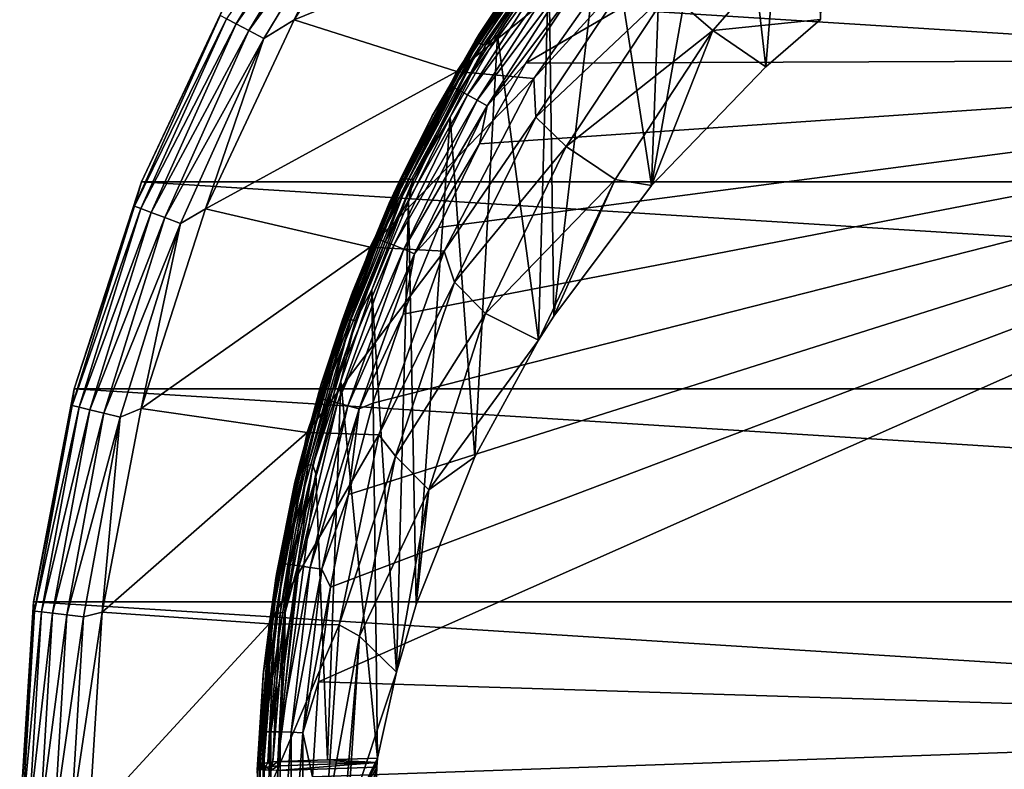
# Model space of a CAD drawing. Header units: metres. Extents: x -25 to 33, y -129 to 30.
# Tile 70 of 84: x -25 to -11, y 1 to 11. Entities that reach past the tile are written whole.
import ezdxf

# ---------------------------------------------------------------- set-up
doc = ezdxf.new("R2010")
doc.units = ezdxf.units.M
doc.layers.add('solid_BIDET-ACTIVO_SW0001', color=7, linetype='CONTINUOUS')

msp = doc.modelspace()

# ---------------------------------------------------------------- linework, layer by layer
at = {"layer": 'solid_BIDET-ACTIVO_SW0001'}
for points in [[(-17.625345, 10.87361, 135.530579), (-0.71083, 20.69323, 135.397263), (-16.889248, 11.985751, 135.507401)], [(-0.375807, 10.940214, 135.542542), (-0.71083, 20.69323, 135.397263), (-17.625345, 10.87361, 135.530579)], [(-14.704019, 15.402829, 114.714149), (-13.738021, 16.277212, 115.106178), (-14.175853, 10.819047, 112.569504)], [(-13.738021, 16.277212, 115.106178), (-13.390814, 11.500151, 112.874352), (-14.175853, 10.819047, 112.569504)], [(-14.704019, 15.402829, 114.714149), (-14.175853, 10.819047, 112.569504), (-15.821914, 9.113108, 111.800835)], [(-15.621234, 14.462202, 114.290474), (-14.704019, 15.402829, 114.714149), (-15.821914, 9.113108, 111.800835)], [(-16.489429, 13.456645, 113.835747), (-15.621234, 14.462202, 114.290474), (-15.821914, 9.113108, 111.800835)], [(-17.057852, 13.086426, 14), (-19.349697, 14.027856, 14), (-20.954, 11.493802, 14)], [(-19.882318, 13.723773, 13.965926), (-20.954, 11.493802, 14), (-19.349697, 14.027856, 14)], [(-21.929573, 11.509528, 13.49932), (-21.788839, 11.435665, 13.706737), (-20.251556, 13.978641, 13.706737)], [(-20.251556, 13.978641, 13.706737), (-21.788839, 11.435665, 13.706737), (-20.080994, 13.860909, 13.865894)], [(-21.788839, 11.435665, 13.706737), (-21.605328, 11.339351, 13.865894), (-20.080994, 13.860909, 13.865894)], [(-20.080994, 13.860909, 13.865894), (-21.605328, 11.339351, 13.865894), (-19.882318, 13.723773, 13.965926)], [(-21.605328, 11.339351, 13.865894), (-21.391571, 11.227163, 13.965926), (-19.882318, 13.723773, 13.965926)], [(-19.882318, 13.723773, 13.965926), (-21.391571, 11.227163, 13.965926), (-20.954, 11.493802, 14)], [(-17.294262, 12.394515, 113.353645), (-16.489429, 13.456645, 113.835747), (-17.224688, 7.234199, 110.947655)], [(-16.489429, 13.456645, 113.835747), (-15.821914, 9.113108, 111.800835), (-17.224688, 7.234199, 110.947655)], [(-14.940523, 11.339643, 110.7864), (-13.259155, 13.266557, 110.7864), (-15.580039, 11.897789, 108.594879)], [(-13.390814, 11.500151, 112.874352), (-13.259155, 13.266557, 110.7864), (-14.940523, 11.339643, 110.7864)], [(-18.618, 10.751495, 14), (-17.057852, 13.086426, 14), (-20.954, 11.493802, 14)], [(-18.617868, 10.751722, 104), (-17.057852, 13.086426, 14), (-18.618, 10.751495, 14)], [(-17.057669, 13.086663, 104), (-17.057852, 13.086426, 14), (-18.617868, 10.751722, 104)], [(-17.057669, 13.086663, 104), (-18.617868, 10.751722, 104), (-15.903464, 12.934741, 104)], [(-18.355345, 11.194756, 113.053848), (-17.545065, 12.426613, 113.618904), (-17.081282, 13.056792, 113.900444)], [(-18.355345, 11.194756, 113.053848), (-17.081282, 13.056792, 113.900444), (-17.109819, 13.002611, 113.79747)], [(-18.617868, 10.751722, 104), (-17.513994, 10.652495, 104), (-15.903464, 12.934741, 104)], [(-18.365955, 11.152355, 112.955299), (-17.109819, 13.002611, 113.79747), (-18.32332, 11.157632, 112.887199)], [(-18.355345, 11.194756, 113.053848), (-17.109819, 13.002611, 113.79747), (-18.365955, 11.152355, 112.955299)], [(-18.32332, 11.157632, 112.887199), (-17.06982, 13.004005, 113.7276), (-18.267279, 11.149858, 112.82991)], [(-17.109819, 13.002611, 113.79747), (-17.06982, 13.004005, 113.7276), (-18.32332, 11.157632, 112.887199)], [(-17.06982, 13.004005, 113.7276), (-17.017212, 12.991176, 113.668015), (-18.267279, 11.149858, 112.82991)], [(-18.267279, 11.149858, 112.82991), (-17.017212, 12.991176, 113.668015), (-18.204264, 11.130503, 112.788757)], [(-17.017212, 12.991176, 113.668015), (-16.958038, 12.966167, 113.624283), (-18.204264, 11.130503, 112.788757)], [(-18.204264, 11.130503, 112.788757), (-16.958038, 12.966167, 113.624283), (-18.035395, 11.2742, 112.843407)], [(-16.958038, 12.966167, 113.624283), (-17.294262, 12.394515, 113.353645), (-18.035395, 11.2742, 112.843407)], [(-15.903464, 12.934741, 104), (-17.513994, 10.652495, 104), (-16.015842, 12.289389, 106.319153)], [(-18.716106, 10.546215, 134.911224), (-17.398956, 12.601038, 134.869049), (-18.275856, 11.324447, 134.729752)], [(-17.352325, 12.570576, 135.037613), (-17.398956, 12.601038, 134.869049), (-18.716106, 10.546215, 134.911224)], [(-17.398956, 12.601038, 134.869049), (-17.496359, 12.495095, 134.706314), (-18.275856, 11.324447, 134.729752)], [(-18.665968, 10.521854, 135.079788), (-17.352325, 12.570576, 135.037613), (-18.716106, 10.546215, 134.911224)], [(-17.273212, 12.516387, 135.195496), (-17.352325, 12.570576, 135.037613), (-18.665968, 10.521854, 135.079788)], [(-18.580881, 10.47756, 135.237656), (-17.273212, 12.516387, 135.195496), (-18.665968, 10.521854, 135.079788)], [(-17.165457, 12.440978, 135.328766), (-17.273212, 12.516387, 135.195496), (-18.580881, 10.47756, 135.237656)], [(-17.545065, 12.426613, 113.618904), (-18.275856, 11.324447, 134.729752), (-17.496359, 12.495095, 134.706314)], [(-18.464975, 10.415339, 135.370926), (-17.165457, 12.440978, 135.328766), (-18.580881, 10.47756, 135.237656)], [(-17.037701, 12.350397, 135.426758), (-17.165457, 12.440978, 135.328766), (-18.464975, 10.415339, 135.370926)], [(-18.327545, 10.34018, 135.468903), (-17.037701, 12.350397, 135.426758), (-18.464975, 10.415339, 135.370926)], [(-18.355345, 11.194756, 113.053848), (-18.296984, 11.290277, 113.108856), (-17.545065, 12.426613, 113.618904)], [(-18.327545, 10.34018, 135.468903), (-16.901199, 12.252698, 135.48465), (-17.037701, 12.350397, 135.426758)], [(-17.545065, 12.426613, 113.618904), (-18.296984, 11.290277, 113.108856), (-18.275856, 11.324447, 134.729752)], [(-18.035395, 11.2742, 112.843407), (-17.294262, 12.394515, 113.353645), (-17.443579, 6.889003, 110.790283)], [(-17.294262, 12.394515, 113.353645), (-17.224688, 7.234199, 110.947655), (-17.443579, 6.889003, 110.790283)], [(-18.327545, 10.34018, 135.468903), (-18.180702, 10.258796, 135.526794), (-16.901199, 12.252698, 135.48465)], [(-16.901199, 12.252698, 135.48465), (-18.180702, 10.258796, 135.526794), (-16.889248, 11.985751, 135.507401)], [(-17.513994, 10.652495, 104), (-17.482912, 10.093764, 106.319153), (-16.015842, 12.289389, 106.319153)], [(-15.580039, 11.897789, 108.594879), (-16.015842, 12.289389, 106.319153), (-17.482912, 10.093764, 106.319153)], [(-23.151434, 9.166302, 13), (-21.820036, 11.995667, 13), (-23.150644, 9.168094, 9)], [(-22.017923, 11.555898, 13.257808), (-21.820036, 11.995667, 13), (-23.151434, 9.166302, 13)], [(-23.150644, 9.168094, 9), (-21.818834, 11.996104, 9), (23.150562, 9.168302, 9)], [(-21.820036, 11.995667, 13), (-21.818834, 11.996104, 9), (-23.150644, 9.168094, 9)], [(-21.818834, 11.996104, 9), (21.818703, 11.996344, 9), (23.150562, 9.168302, 9)], [(-18.180702, 10.258796, 135.526794), (-17.625345, 10.87361, 135.530579), (-16.889248, 11.985751, 135.507401)], [(-17.049662, 9.674917, 108.594879), (-15.580039, 11.897789, 108.594879), (-17.482912, 10.093764, 106.319153)], [(-14.940523, 11.339643, 110.7864), (-15.580039, 11.897789, 108.594879), (-17.049662, 9.674917, 108.594879)], [(-22.017923, 11.555898, 13.257808), (-23.250298, 8.817675, 13.257808), (-21.929573, 11.509528, 13.49932)], [(-22.017923, 11.555898, 13.257808), (-23.151434, 9.166302, 13), (-23.250298, 8.817675, 13.257808)], [(-23.250298, 8.817675, 13.257808), (-23.157003, 8.782292, 13.49932), (-21.929573, 11.509528, 13.49932)], [(-21.929573, 11.509528, 13.49932), (-23.157003, 8.782292, 13.49932), (-21.788839, 11.435665, 13.706737)], [(-18.618, 10.751495, 14), (-20.954, 11.493802, 14), (-22.230093, 8.776441, 14)], [(-21.391571, 11.227163, 13.965926), (-22.230093, 8.776441, 14), (-20.954, 11.493802, 14)], [(-14.175853, 10.819047, 112.569504), (-13.390814, 11.500151, 112.874352), (-14.940523, 11.339643, 110.7864)], [(-23.157003, 8.782292, 13.49932), (-23.00839, 8.725931, 13.706737), (-21.788839, 11.435665, 13.706737)], [(-21.788839, 11.435665, 13.706737), (-23.00839, 8.725931, 13.706737), (-21.605328, 11.339351, 13.865894)], [(-23.00839, 8.725931, 13.706737), (-22.814608, 8.65244, 13.865894), (-21.605328, 11.339351, 13.865894)], [(-21.605328, 11.339351, 13.865894), (-22.814608, 8.65244, 13.865894), (-21.391571, 11.227163, 13.965926)], [(-18.296984, 11.290277, 113.108856), (-18.977375, 10.104912, 134.756561), (-18.275856, 11.324447, 134.729752)], [(-18.716106, 10.546215, 134.911224), (-18.275856, 11.324447, 134.729752), (-18.977375, 10.104912, 134.756561)], [(-16.344151, 9.201929, 110.7864), (-14.940523, 11.339643, 110.7864), (-17.049662, 9.674917, 108.594879)], [(-15.821914, 9.113108, 111.800835), (-14.940523, 11.339643, 110.7864), (-16.344151, 9.201929, 110.7864)], [(-15.821914, 9.113108, 111.800835), (-14.175853, 10.819047, 112.569504), (-14.940523, 11.339643, 110.7864)], [(-22.814608, 8.65244, 13.865894), (-22.588888, 8.566835, 13.965926), (-21.391571, 11.227163, 13.965926)], [(-21.391571, 11.227163, 13.965926), (-22.588888, 8.566835, 13.965926), (-22.230093, 8.776441, 14)], [(-19.41695, 9.230124, 112.155258), (-18.97986, 10.100245, 112.571602), (-18.355345, 11.194756, 113.053848)], [(-19.41695, 9.230124, 112.155258), (-18.355345, 11.194756, 113.053848), (-18.365955, 11.152355, 112.955299)], [(-18.296984, 11.290277, 113.108856), (-18.97986, 10.100245, 112.571602), (-18.977375, 10.104912, 134.756561)], [(-18.355345, 11.194756, 113.053848), (-18.97986, 10.100245, 112.571602), (-18.296984, 11.290277, 113.108856)], [(-18.713165, 10.097314, 112.305786), (-18.035395, 11.2742, 112.843407), (-18.358246, 5.213995, 110.024323)], [(-18.204264, 11.130503, 112.788757), (-18.035395, 11.2742, 112.843407), (-18.713165, 10.097314, 112.305786)], [(-18.035395, 11.2742, 112.843407), (-17.443579, 6.889003, 110.790283), (-18.358246, 5.213995, 110.024323)], [(-19.41695, 9.230124, 112.155258), (-18.365955, 11.152355, 112.955299), (-19.413727, 9.199758, 112.062103)], [(-19.413727, 9.199758, 112.062103), (-18.365955, 11.152355, 112.955299), (-19.36895, 9.209023, 111.995819)], [(-19.36895, 9.209023, 111.995819), (-18.32332, 11.157632, 112.887199), (-19.310118, 9.206447, 111.94091)], [(-18.365955, 11.152355, 112.955299), (-18.32332, 11.157632, 112.887199), (-19.36895, 9.209023, 111.995819)], [(-18.32332, 11.157632, 112.887199), (-18.267279, 11.149858, 112.82991), (-19.310118, 9.206447, 111.94091)], [(-19.310118, 9.206447, 111.94091), (-18.267279, 11.149858, 112.82991), (-19.243984, 9.192901, 111.902412)], [(-18.267279, 11.149858, 112.82991), (-18.204264, 11.130503, 112.788757), (-19.243984, 9.192901, 111.902412)], [(-19.243984, 9.192901, 111.902412), (-18.204264, 11.130503, 112.788757), (-18.713165, 10.097314, 112.305786)], [(-0.375807, 10.940214, 135.542542), (-20.433119, 3.339412, 135.74559), (-20.607536, 1.979099, 135.795654)], [(-0.375807, 10.940214, 135.542542), (-20.607536, 1.979099, 135.795654), (-0.04595, 1.337608, 135.848923)], [(-0.375807, 10.940214, 135.542542), (-20.17285, 4.673289, 135.699936), (-20.433119, 3.339412, 135.74559)], [(-0.375807, 10.940214, 135.542542), (-19.824102, 5.983639, 135.658325), (-20.17285, 4.673289, 135.699936)], [(-0.375807, 10.940214, 135.542542), (-19.39115, 7.266441, 135.620651), (-19.824102, 5.983639, 135.658325)], [(-0.375807, 10.940214, 135.542542), (-18.881161, 8.508365, 135.587036), (-19.39115, 7.266441, 135.620651)], [(-0.375807, 10.940214, 135.542542), (-18.29125, 9.712128, 135.557068), (-18.881161, 8.508365, 135.587036)], [(-0.375807, 10.940214, 135.542542), (-17.625345, 10.87361, 135.530579), (-18.29125, 9.712128, 135.557068)], [(-18.180702, 10.258796, 135.526794), (-18.29125, 9.712128, 135.557068), (-17.625345, 10.87361, 135.530579)], [(-19.863398, 8.227724, 14), (-18.618, 10.751495, 14), (-22.230093, 8.776441, 14)], [(-19.863317, 8.227916, 104), (-18.618, 10.751495, 14), (-19.863398, 8.227724, 14)], [(-18.617868, 10.751722, 104), (-18.618, 10.751495, 14), (-19.863317, 8.227916, 104)], [(-18.617868, 10.751722, 104), (-19.863317, 8.227916, 104), (-17.513994, 10.652495, 104)], [(-19.863317, 8.227916, 104), (-18.802309, 8.16836, 104), (-17.513994, 10.652495, 104)], [(-17.513994, 10.652495, 104), (-18.802309, 8.16836, 104), (-17.482912, 10.093764, 106.319153)], [(-19.791346, 8.355391, 134.963806), (-18.716106, 10.546215, 134.911224), (-19.597754, 8.841837, 134.786652)], [(-18.665968, 10.521854, 135.079788), (-18.716106, 10.546215, 134.911224), (-19.791346, 8.355391, 134.963806)], [(-19.738417, 8.337565, 135.132431), (-18.665968, 10.521854, 135.079788), (-19.791346, 8.355391, 134.963806)], [(-18.580881, 10.47756, 135.237656), (-18.665968, 10.521854, 135.079788), (-19.738417, 8.337565, 135.132431)], [(-19.648483, 8.303841, 135.290344), (-18.580881, 10.47756, 135.237656), (-19.738417, 8.337565, 135.132431)], [(-18.464975, 10.415339, 135.370926), (-18.580881, 10.47756, 135.237656), (-19.648483, 8.303841, 135.290344)], [(-18.716106, 10.546215, 134.911224), (-18.977375, 10.104912, 134.756561), (-19.597754, 8.841837, 134.786652)], [(-19.525909, 8.255685, 135.42363), (-18.464975, 10.415339, 135.370926), (-19.648483, 8.303841, 135.290344)], [(-18.327545, 10.34018, 135.468903), (-18.464975, 10.415339, 135.370926), (-19.525909, 8.255685, 135.42363)], [(-19.380537, 8.196965, 135.521561), (-18.327545, 10.34018, 135.468903), (-19.525909, 8.255685, 135.42363)], [(-19.380537, 8.196965, 135.521561), (-18.180702, 10.258796, 135.526794), (-18.327545, 10.34018, 135.468903)], [(-19.380537, 8.196965, 135.521561), (-19.225191, 8.132964, 135.579361), (-18.180702, 10.258796, 135.526794)], [(-18.180702, 10.258796, 135.526794), (-19.225191, 8.132964, 135.579361), (-18.29125, 9.712128, 135.557068)], [(-19.58869, 8.861897, 112.013069), (-19.597754, 8.841837, 134.786652), (-18.977375, 10.104912, 134.756561)], [(-18.97986, 10.100245, 112.571602), (-19.58869, 8.861897, 112.013069), (-18.977375, 10.104912, 134.756561)], [(-19.41695, 9.230124, 112.155258), (-19.58869, 8.861897, 112.013069), (-18.97986, 10.100245, 112.571602)], [(-19.314236, 8.877047, 111.746727), (-18.713165, 10.097314, 112.305786), (-19.204281, 3.092821, 109.049324)], [(-19.243984, 9.192901, 111.902412), (-18.713165, 10.097314, 112.305786), (-19.314236, 8.877047, 111.746727)], [(-18.713165, 10.097314, 112.305786), (-18.358246, 5.213995, 110.024323), (-19.204281, 3.092821, 109.049324)], [(-18.802309, 8.16836, 104), (-18.650845, 7.725433, 106.319153), (-17.482912, 10.093764, 106.319153)], [(-17.049662, 9.674917, 108.594879), (-17.482912, 10.093764, 106.319153), (-18.650845, 7.725433, 106.319153)], [(-19.225191, 8.132964, 135.579361), (-18.881161, 8.508365, 135.587036), (-18.29125, 9.712128, 135.557068)], [(-18.204245, 7.273273, 108.594879), (-17.049662, 9.674917, 108.594879), (-18.650845, 7.725433, 106.319153)], [(-16.344151, 9.201929, 110.7864), (-17.049662, 9.674917, 108.594879), (-18.204245, 7.273273, 108.594879)], [(-20.262558, 7.182774, 111.214668), (-19.58869, 8.861897, 112.013069), (-19.41695, 9.230124, 112.155258)], [(-20.262558, 7.182774, 111.214668), (-19.41695, 9.230124, 112.155258), (-19.413727, 9.199758, 112.062103)], [(-20.262558, 7.182774, 111.214668), (-19.413727, 9.199758, 112.062103), (-20.248367, 7.166029, 111.127678)], [(-20.248367, 7.166029, 111.127678), (-19.413727, 9.199758, 112.062103), (-20.201921, 7.179355, 111.063263)], [(-20.201921, 7.179355, 111.063263), (-19.36895, 9.209023, 111.995819), (-20.140917, 7.182068, 111.01078)], [(-19.413727, 9.199758, 112.062103), (-19.36895, 9.209023, 111.995819), (-20.201921, 7.179355, 111.063263)], [(-19.36895, 9.209023, 111.995819), (-19.310118, 9.206447, 111.94091), (-20.140917, 7.182068, 111.01078)], [(-20.140917, 7.182068, 111.01078), (-19.310118, 9.206447, 111.94091), (-20.072357, 7.174435, 110.975006)], [(-19.310118, 9.206447, 111.94091), (-19.243984, 9.192901, 111.902412), (-20.072357, 7.174435, 110.975006)], [(-17.443579, 6.889003, 110.790283), (-16.344151, 9.201929, 110.7864), (-18.204245, 7.273273, 108.594879)], [(-17.224688, 7.234199, 110.947655), (-16.344151, 9.201929, 110.7864), (-17.443579, 6.889003, 110.790283)], [(-17.224688, 7.234199, 110.947655), (-15.821914, 9.113108, 111.800835), (-16.344151, 9.201929, 110.7864)], [(-24.117872, 6.189526, 9), (-23.150644, 9.168094, 9), (24.117832, 6.189676, 9)], [(-23.151434, 9.166302, 13), (-23.150644, 9.168094, 9), (-24.117872, 6.189526, 9)], [(-24.117722, 6.192378, 13), (-23.151434, 9.166302, 13), (-24.117872, 6.189526, 9)], [(-23.250298, 8.817675, 13.257808), (-23.151434, 9.166302, 13), (-24.117722, 6.192378, 13)], [(-23.150644, 9.168094, 9), (23.150562, 9.168302, 9), (24.117832, 6.189676, 9)], [(-20.072357, 7.174435, 110.975006), (-19.243984, 9.192901, 111.902412), (-19.837515, 7.611782, 111.165451)], [(-19.243984, 9.192901, 111.902412), (-19.314236, 8.877047, 111.746727), (-19.837515, 7.611782, 111.165451)], [(-23.250298, 8.817675, 13.257808), (-24.143629, 5.950871, 13.257808), (-23.157003, 8.782292, 13.49932)], [(-23.250298, 8.817675, 13.257808), (-24.117722, 6.192378, 13), (-24.143629, 5.950871, 13.257808)], [(-24.143629, 5.950871, 13.257808), (-24.046751, 5.926992, 13.49932), (-23.157003, 8.782292, 13.49932)], [(-23.157003, 8.782292, 13.49932), (-24.046751, 5.926992, 13.49932), (-23.00839, 8.725931, 13.706737)], [(-19.863398, 8.227724, 14), (-22.230093, 8.776441, 14), (-23.156534, 5.909656, 14)], [(-22.588888, 8.566835, 13.965926), (-23.156534, 5.909656, 14), (-22.230093, 8.776441, 14)], [(-20.262558, 7.182774, 111.214668), (-20.119759, 7.579267, 111.432526), (-19.58869, 8.861897, 112.013069)], [(-20.119759, 7.579267, 111.432526), (-20.134148, 7.540961, 134.820511), (-19.597754, 8.841837, 134.786652)], [(-19.791346, 8.355391, 134.963806), (-19.597754, 8.841837, 134.786652), (-20.134148, 7.540961, 134.820511)], [(-19.58869, 8.861897, 112.013069), (-20.119759, 7.579267, 111.432526), (-19.597754, 8.841837, 134.786652)], [(-19.837515, 7.611782, 111.165451), (-19.314236, 8.877047, 111.746727), (-19.487288, 2.116356, 108.598793)], [(-19.314236, 8.877047, 111.746727), (-19.204281, 3.092821, 109.049324), (-19.487288, 2.116356, 108.598793)], [(-24.046751, 5.926992, 13.49932), (-23.892427, 5.888955, 13.706737), (-23.00839, 8.725931, 13.706737)], [(-23.00839, 8.725931, 13.706737), (-23.892427, 5.888955, 13.706737), (-22.814608, 8.65244, 13.865894)], [(-23.892427, 5.888955, 13.706737), (-23.6912, 5.839356, 13.865894), (-22.814608, 8.65244, 13.865894)], [(-22.814608, 8.65244, 13.865894), (-23.6912, 5.839356, 13.865894), (-22.588888, 8.566835, 13.965926)], [(-23.6912, 5.839356, 13.865894), (-23.456808, 5.781584, 13.965926), (-22.588888, 8.566835, 13.965926)], [(-22.588888, 8.566835, 13.965926), (-23.456808, 5.781584, 13.965926), (-23.156534, 5.909656, 14)], [(-19.225191, 8.132964, 135.579361), (-19.39115, 7.266441, 135.620651), (-18.881161, 8.508365, 135.587036)], [(-20.611208, 6.057164, 135.027618), (-19.791346, 8.355391, 134.963806), (-20.584227, 6.208027, 134.858246)], [(-19.738417, 8.337565, 135.132431), (-19.791346, 8.355391, 134.963806), (-20.611208, 6.057164, 135.027618)], [(-19.791346, 8.355391, 134.963806), (-20.134148, 7.540961, 134.820511), (-20.584227, 6.208027, 134.858246)], [(-20.767353, 5.562524, 14), (-19.863398, 8.227724, 14), (-23.156534, 5.909656, 14)], [(-20.767317, 5.562657, 104), (-19.863398, 8.227724, 14), (-20.767353, 5.562524, 14)], [(-19.863317, 8.227916, 104), (-19.863398, 8.227724, 14), (-20.767317, 5.562657, 104)], [(-19.863317, 8.227916, 104), (-20.767317, 5.562657, 104), (-18.802309, 8.16836, 104)], [(-20.556261, 6.046223, 135.196381), (-19.738417, 8.337565, 135.132431), (-20.611208, 6.057164, 135.027618)], [(-19.648483, 8.303841, 135.290344), (-19.738417, 8.337565, 135.132431), (-20.556261, 6.046223, 135.196381)], [(-20.462679, 6.023608, 135.354385), (-19.648483, 8.303841, 135.290344), (-20.556261, 6.046223, 135.196381)], [(-19.525909, 8.255685, 135.42363), (-19.648483, 8.303841, 135.290344), (-20.462679, 6.023608, 135.354385)], [(-20.334999, 5.99022, 135.487701), (-19.525909, 8.255685, 135.42363), (-20.462679, 6.023608, 135.354385)], [(-19.380537, 8.196965, 135.521561), (-19.525909, 8.255685, 135.42363), (-20.334999, 5.99022, 135.487701)], [(-20.767317, 5.562657, 104), (-19.739864, 5.528167, 104), (-18.802309, 8.16836, 104)], [(-20.1835, 5.948746, 135.585556), (-19.380537, 8.196965, 135.521561), (-20.334999, 5.99022, 135.487701)], [(-20.1835, 5.948746, 135.585556), (-19.225191, 8.132964, 135.579361), (-19.380537, 8.196965, 135.521561)], [(-20.1835, 5.948746, 135.585556), (-20.02158, 5.902974, 135.643188), (-19.225191, 8.132964, 135.579361)], [(-19.225191, 8.132964, 135.579361), (-20.02158, 5.902974, 135.643188), (-19.39115, 7.266441, 135.620651)], [(-18.802309, 8.16836, 104), (-19.739864, 5.528167, 104), (-18.650845, 7.725433, 106.319153)], [(-19.739864, 5.528167, 104), (-19.499655, 5.224917, 106.319153), (-18.650845, 7.725433, 106.319153)], [(-18.204245, 7.273273, 108.594879), (-18.650845, 7.725433, 106.319153), (-19.499655, 5.224917, 106.319153)], [(-20.569242, 6.257497, 110.830711), (-20.584227, 6.208027, 134.858246), (-20.134148, 7.540961, 134.820511)], [(-20.119759, 7.579267, 111.432526), (-20.569242, 6.257497, 110.830711), (-20.134148, 7.540961, 134.820511)], [(-20.262558, 7.182774, 111.214668), (-20.569242, 6.257497, 110.830711), (-20.119759, 7.579267, 111.432526)], [(-20.284094, 6.303135, 110.562721), (-19.837515, 7.611782, 111.165451), (-19.756823, 0.882537, 108.028107)], [(-20.072357, 7.174435, 110.975006), (-19.837515, 7.611782, 111.165451), (-20.284094, 6.303135, 110.562721)], [(-19.837515, 7.611782, 111.165451), (-19.487288, 2.116356, 108.598793), (-19.756823, 0.882537, 108.028107)], [(-20.02158, 5.902974, 135.643188), (-19.824102, 5.983639, 135.658325), (-19.39115, 7.266441, 135.620651)], [(-19.022451, 4.737233, 108.594879), (-18.204245, 7.273273, 108.594879), (-19.499655, 5.224917, 106.319153)], [(-17.443579, 6.889003, 110.790283), (-18.204245, 7.273273, 108.594879), (-19.022451, 4.737233, 108.594879)], [(-20.889032, 5.073362, 110.241638), (-20.569242, 6.257497, 110.830711), (-20.262558, 7.182774, 111.214668)], [(-20.889032, 5.073362, 110.241638), (-20.262558, 7.182774, 111.214668), (-20.248367, 7.166029, 111.127678)], [(-20.889032, 5.073362, 110.241638), (-20.248367, 7.166029, 111.127678), (-20.866817, 5.071405, 110.161415)], [(-20.866817, 5.071405, 110.161415), (-20.248367, 7.166029, 111.127678), (-20.81916, 5.088836, 110.098892)], [(-20.81916, 5.088836, 110.098892), (-20.201921, 7.179355, 111.063263), (-20.756577, 5.096895, 110.048882)], [(-20.248367, 7.166029, 111.127678), (-20.201921, 7.179355, 111.063263), (-20.81916, 5.088836, 110.098892)], [(-20.756577, 5.096895, 110.048882), (-20.140917, 7.182068, 111.01078), (-20.686249, 5.095239, 110.015854)], [(-20.201921, 7.179355, 111.063263), (-20.140917, 7.182068, 111.01078), (-20.756577, 5.096895, 110.048882)], [(-20.140917, 7.182068, 111.01078), (-20.072357, 7.174435, 110.975006), (-20.686249, 5.095239, 110.015854)], [(-20.686249, 5.095239, 110.015854), (-20.072357, 7.174435, 110.975006), (-20.284094, 6.303135, 110.562721)], [(-18.358246, 5.213995, 110.024323), (-17.443579, 6.889003, 110.790283), (-19.022451, 4.737233, 108.594879)], [(-20.569242, 6.257497, 110.830711), (-20.933138, 4.904462, 110.215729), (-20.584227, 6.208027, 134.858246)], [(-20.889032, 5.073362, 110.241638), (-20.933138, 4.904462, 110.215729), (-20.569242, 6.257497, 110.830711)], [(-20.686249, 5.095239, 110.015854), (-20.284094, 6.303135, 110.562721), (-20.643896, 4.969151, 109.946808)], [(-20.643896, 4.969151, 109.946808), (-20.284094, 6.303135, 110.562721), (-20.474676, 0.857878, 108.028107)], [(-20.284094, 6.303135, 110.562721), (-19.756823, 0.882537, 108.028107), (-20.474676, 0.857878, 108.028107)], [(-24.703655, 3.120798, 13), (-24.117722, 6.192378, 13), (-24.701914, 3.130453, 9)], [(-24.143629, 5.950871, 13.257808), (-24.117722, 6.192378, 13), (-24.703655, 3.120798, 13)], [(-24.117722, 6.192378, 13), (-24.117872, 6.189526, 9), (-24.701914, 3.130453, 9)], [(-24.701914, 3.130453, 9), (-24.117872, 6.189526, 9), (24.701902, 3.130533, 9)], [(-24.117872, 6.189526, 9), (24.117832, 6.189676, 9), (24.701902, 3.130533, 9)], [(-20.933138, 4.904462, 110.215729), (-20.94615, 4.84859, 134.899734), (-20.584227, 6.208027, 134.858246)], [(-20.611208, 6.057164, 135.027618), (-20.584227, 6.208027, 134.858246), (-20.94615, 4.84859, 134.899734)], [(-24.143629, 5.950871, 13.257808), (-24.703655, 3.120798, 13), (-24.684895, 2.997289, 13.257808)], [(-24.143629, 5.950871, 13.257808), (-24.684895, 2.997289, 13.257808), (-24.046751, 5.926992, 13.49932)], [(-21.164999, 3.681126, 135.10318), (-20.611208, 6.057164, 135.027618), (-20.94615, 4.84859, 134.899734)], [(-20.556261, 6.046223, 135.196381), (-20.611208, 6.057164, 135.027618), (-21.164999, 3.681126, 135.10318)], [(-21.10885, 3.6773, 135.272156), (-20.556261, 6.046223, 135.196381), (-21.164999, 3.681126, 135.10318)], [(-20.462679, 6.023608, 135.354385), (-20.556261, 6.046223, 135.196381), (-21.10885, 3.6773, 135.272156)], [(-21.012871, 3.666178, 135.430344), (-20.462679, 6.023608, 135.354385), (-21.10885, 3.6773, 135.272156)], [(-20.334999, 5.99022, 135.487701), (-20.462679, 6.023608, 135.354385), (-21.012871, 3.666178, 135.430344)], [(-20.881712, 3.648078, 135.563705), (-20.334999, 5.99022, 135.487701), (-21.012871, 3.666178, 135.430344)], [(-20.1835, 5.948746, 135.585556), (-20.334999, 5.99022, 135.487701), (-20.881712, 3.648078, 135.563705)], [(-20.725969, 3.62446, 135.661453), (-20.1835, 5.948746, 135.585556), (-20.881712, 3.648078, 135.563705)], [(-20.725969, 3.62446, 135.661453), (-20.02158, 5.902974, 135.643188), (-20.1835, 5.948746, 135.585556)], [(-20.02158, 5.902974, 135.643188), (-20.17285, 4.673289, 135.699936), (-19.824102, 5.983639, 135.658325)], [(-24.684895, 2.997289, 13.257808), (-24.585842, 2.985262, 13.49932), (-24.046751, 5.926992, 13.49932)], [(-24.046751, 5.926992, 13.49932), (-24.585842, 2.985262, 13.49932), (-23.892427, 5.888955, 13.706737)], [(-24.585842, 2.985262, 13.49932), (-24.428061, 2.966104, 13.706737), (-23.892427, 5.888955, 13.706737)], [(-23.892427, 5.888955, 13.706737), (-24.428061, 2.966104, 13.706737), (-23.6912, 5.839356, 13.865894)], [(-24.428061, 2.966104, 13.706737), (-24.222322, 2.941122, 13.865894), (-23.6912, 5.839356, 13.865894)], [(-23.6912, 5.839356, 13.865894), (-24.222322, 2.941122, 13.865894), (-23.456808, 5.781584, 13.965926)], [(-20.767353, 5.562524, 14), (-23.156534, 5.909656, 14), (-23.714098, 2.980531, 14)], [(-23.456808, 5.781584, 13.965926), (-23.714098, 2.980531, 14), (-23.156534, 5.909656, 14)], [(-20.725969, 3.62446, 135.661453), (-20.559467, 3.597558, 135.718826), (-20.02158, 5.902974, 135.643188)], [(-20.02158, 5.902974, 135.643188), (-20.559467, 3.597558, 135.718826), (-20.17285, 4.673289, 135.699936)], [(-24.222322, 2.941122, 13.865894), (-23.982674, 2.912024, 13.965926), (-23.456808, 5.781584, 13.965926)], [(-23.456808, 5.781584, 13.965926), (-23.982674, 2.912024, 13.965926), (-23.714098, 2.980531, 14)], [(-21.314629, 2.814207, 14), (-20.767353, 5.562524, 14), (-23.714098, 2.980531, 14)], [(-21.314619, 2.814276, 104), (-20.767353, 5.562524, 14), (-21.314629, 2.814207, 14)], [(-20.767317, 5.562657, 104), (-20.767353, 5.562524, 14), (-21.314619, 2.814276, 104)], [(-20.767317, 5.562657, 104), (-21.314619, 2.814276, 104), (-19.739864, 5.528167, 104)], [(-21.314619, 2.814276, 104), (-20.307243, 2.800821, 104), (-19.739864, 5.528167, 104)], [(-19.739864, 5.528167, 104), (-20.307243, 2.800821, 104), (-19.499655, 5.224917, 106.319153)], [(-21.155277, 2.970221, 109.064163), (-20.756577, 5.096895, 110.048882), (-21.083824, 2.974576, 109.03392)], [(-20.81916, 5.088836, 110.098892), (-20.756577, 5.096895, 110.048882), (-21.155277, 2.970221, 109.064163)], [(-20.756577, 5.096895, 110.048882), (-20.686249, 5.095239, 110.015854), (-21.083824, 2.974576, 109.03392)], [(-21.083824, 2.974576, 109.03392), (-20.686249, 5.095239, 110.015854), (-20.913565, 3.615844, 109.320435)], [(-20.686249, 5.095239, 110.015854), (-20.643896, 4.969151, 109.946808), (-20.913565, 3.615844, 109.320435)], [(-20.307243, 2.800821, 104), (-20.014822, 2.635001, 106.319153), (-19.499655, 5.224917, 106.319153)], [(-19.022451, 4.737233, 108.594879), (-19.499655, 5.224917, 106.319153), (-20.014822, 2.635001, 106.319153)], [(-19.204281, 3.092821, 109.049324), (-18.358246, 5.213995, 110.024323), (-19.022451, 4.737233, 108.594879)], [(-21.294556, 2.92162, 109.245346), (-20.933138, 4.904462, 110.215729), (-20.889032, 5.073362, 110.241638)], [(-21.294556, 2.92162, 109.245346), (-20.889032, 5.073362, 110.241638), (-20.866817, 5.071405, 110.161415)], [(-21.294556, 2.92162, 109.245346), (-20.866817, 5.071405, 110.161415), (-21.267302, 2.935227, 109.172295)], [(-21.267302, 2.935227, 109.172295), (-20.866817, 5.071405, 110.161415), (-21.21887, 2.956785, 109.111687)], [(-21.21887, 2.956785, 109.111687), (-20.81916, 5.088836, 110.098892), (-21.155277, 2.970221, 109.064163)], [(-20.866817, 5.071405, 110.161415), (-20.81916, 5.088836, 110.098892), (-21.21887, 2.956785, 109.111687)], [(-20.643896, 4.969151, 109.946808), (-20.474676, 0.857878, 108.028107), (-21.192577, 0.833218, 108.028107)], [(-20.913565, 3.615844, 109.320435), (-20.643896, 4.969151, 109.946808), (-21.192577, 0.833218, 108.028107)], [(-21.294556, 2.92162, 109.245346), (-21.208797, 3.526598, 109.590309), (-20.933138, 4.904462, 110.215729)], [(-21.208797, 3.526598, 109.590309), (-21.218403, 3.468335, 134.945099), (-20.94615, 4.84859, 134.899734)], [(-21.164999, 3.681126, 135.10318), (-20.94615, 4.84859, 134.899734), (-21.218403, 3.468335, 134.945099)], [(-20.933138, 4.904462, 110.215729), (-21.208797, 3.526598, 109.590309), (-20.94615, 4.84859, 134.899734)], [(-20.559467, 3.597558, 135.718826), (-20.433119, 3.339412, 135.74559), (-20.17285, 4.673289, 135.699936)], [(-19.487288, 2.116356, 108.598793), (-19.022451, 4.737233, 108.594879), (-20.014822, 2.635001, 106.319153)], [(-19.204281, 3.092821, 109.049324), (-19.022451, 4.737233, 108.594879), (-19.487288, 2.116356, 108.598793)], [(-21.445803, 1.258058, 135.190598), (-21.164999, 3.681126, 135.10318), (-21.399817, 2.073122, 134.99437)], [(-21.10885, 3.6773, 135.272156), (-21.164999, 3.681126, 135.10318), (-21.445803, 1.258058, 135.190598)], [(-21.164999, 3.681126, 135.10318), (-21.218403, 3.468335, 134.945099), (-21.399817, 2.073122, 134.99437)], [(-21.389297, 1.261458, 135.359879), (-21.10885, 3.6773, 135.272156), (-21.445803, 1.258058, 135.190598)], [(-21.012871, 3.666178, 135.430344), (-21.10885, 3.6773, 135.272156), (-21.389297, 1.261458, 135.359879)], [(-21.292204, 1.26206, 135.518311), (-21.012871, 3.666178, 135.430344), (-21.389297, 1.261458, 135.359879)], [(-20.881712, 3.648078, 135.563705), (-21.012871, 3.666178, 135.430344), (-21.292204, 1.26206, 135.518311)], [(-21.159231, 1.259579, 135.651749), (-20.881712, 3.648078, 135.563705), (-21.292204, 1.26206, 135.518311)], [(-21.096458, 2.2372, 108.68087), (-20.913565, 3.615844, 109.320435), (-21.192577, 0.833218, 108.028107)], [(-20.725969, 3.62446, 135.661453), (-20.881712, 3.648078, 135.563705), (-21.159231, 1.259579, 135.651749)], [(-21.001173, 1.254217, 135.749344), (-20.725969, 3.62446, 135.661453), (-21.159231, 1.259579, 135.651749)], [(-21.083824, 2.974576, 109.03392), (-20.913565, 3.615844, 109.320435), (-21.096458, 2.2372, 108.68087)], [(-21.001173, 1.254217, 135.749344), (-20.559467, 3.597558, 135.718826), (-20.725969, 3.62446, 135.661453)], [(-21.001173, 1.254217, 135.749344), (-20.832136, 1.246607, 135.806335), (-20.559467, 3.597558, 135.718826)], [(-20.559467, 3.597558, 135.718826), (-20.832136, 1.246607, 135.806335), (-20.433119, 3.339412, 135.74559)], [(-21.394361, 2.128682, 108.951729), (-21.399817, 2.073122, 134.99437), (-21.218403, 3.468335, 134.945099)], [(-21.208797, 3.526598, 109.590309), (-21.394361, 2.128682, 108.951729), (-21.218403, 3.468335, 134.945099)], [(-21.294556, 2.92162, 109.245346), (-21.394361, 2.128682, 108.951729), (-21.208797, 3.526598, 109.590309)], [(-20.832136, 1.246607, 135.806335), (-20.607536, 1.979099, 135.795654), (-20.433119, 3.339412, 135.74559)], [(-24.701914, 3.130453, 9), (24.9, 0, 9), (-24.9, 0, 9)], [(-24.703655, 3.120798, 13), (-24.701914, 3.130453, 9), (-24.9, 0, 9)], [(-24.703655, 3.120798, 13), (-24.9, 0, 9), (-24.9, 0, 13)], [(-24.684895, 2.997289, 13.257808), (-24.703655, 3.120798, 13), (-24.9, 0, 13)], [(-24.701914, 3.130453, 9), (24.701902, 3.130533, 9), (24.9, 0, 9)], [(-24.684895, 2.997289, 13.257808), (-24.9, 0, 13), (-24.866196, 0, 13.257808)], [(-24.684895, 2.997289, 13.257808), (-24.866196, 0, 13.257808), (-24.585842, 2.985262, 13.49932)], [(-24.585842, 2.985262, 13.49932), (-24.866196, 0, 13.257808), (-24.766418, 0, 13.49932)], [(-24.585842, 2.985262, 13.49932), (-24.766418, 0, 13.49932), (-24.428061, 2.966104, 13.706737)], [(-24.158819, 0, 13.965926), (-23.9, 0, 14), (-23.714098, 2.980531, 14)], [(-23.982674, 2.912024, 13.965926), (-24.158819, 0, 13.965926), (-23.714098, 2.980531, 14)], [(-21.314629, 2.814207, 14), (-23.714098, 2.980531, 14), (-23.9, 0, 14)], [(-21.083824, 2.974576, 109.03392), (-21.192577, 0.833218, 108.028107), (-21.264734, 0.83102, 108.038002)], [(-21.155277, 2.970221, 109.064163), (-21.083824, 2.974576, 109.03392), (-21.264734, 0.83102, 108.038002)], [(-21.083824, 2.974576, 109.03392), (-21.096458, 2.2372, 108.68087), (-21.192577, 0.833218, 108.028107)], [(-24.428061, 2.966104, 13.706737), (-24.766418, 0, 13.49932), (-24.607477, 0, 13.706737)], [(-24.428061, 2.966104, 13.706737), (-24.607477, 0, 13.706737), (-24.222322, 2.941122, 13.865894)], [(-24.222322, 2.941122, 13.865894), (-24.607477, 0, 13.706737), (-24.400227, 0, 13.865894)], [(-24.222322, 2.941122, 13.865894), (-24.400227, 0, 13.865894), (-23.982674, 2.912024, 13.965926)], [(-23.982674, 2.912024, 13.965926), (-24.400227, 0, 13.865894), (-24.158819, 0, 13.965926)], [(-21.294556, 2.92162, 109.245346), (-21.476673, 0.750751, 108.230431), (-21.394361, 2.128682, 108.951729)], [(-21.294556, 2.92162, 109.245346), (-21.449062, 0.77616, 108.169189), (-21.476673, 0.750751, 108.230431)], [(-21.267302, 2.935227, 109.172295), (-21.420542, 0.792928, 108.131004), (-21.449062, 0.77616, 108.169189)], [(-21.294556, 2.92162, 109.245346), (-21.267302, 2.935227, 109.172295), (-21.449062, 0.77616, 108.169189)], [(-21.267302, 2.935227, 109.172295), (-21.389563, 0.805834, 108.101013), (-21.420542, 0.792928, 108.131004)], [(-21.21887, 2.956785, 109.111687), (-21.336174, 0.820689, 108.065323), (-21.389563, 0.805834, 108.101013)], [(-21.267302, 2.935227, 109.172295), (-21.21887, 2.956785, 109.111687), (-21.389563, 0.805834, 108.101013)], [(-21.155277, 2.970221, 109.064163), (-21.264734, 0.83102, 108.038002), (-21.336174, 0.820689, 108.065323)], [(-21.21887, 2.956785, 109.111687), (-21.155277, 2.970221, 109.064163), (-21.336174, 0.820689, 108.065323)], [(-21.5, 0, 14), (-21.314629, 2.814207, 14), (-23.9, 0, 14)], [(-21.314619, 2.814276, 104), (-21.314629, 2.814207, 14), (-21.5, 0, 14)], [(-21.314619, 2.814276, 104), (-21.5, 0, 14), (-21.5, 0, 104)], [(-21.314619, 2.814276, 104), (-21.5, 0, 104), (-20.307243, 2.800821, 104)], [(-21.5, 0, 104), (-20.5, 0, 104), (-20.307243, 2.800821, 104)], [(-20.307243, 2.800821, 104), (-20.5, 0, 104), (-20.014822, 2.635001, 106.319153)], [(-20.5, 0, 104), (-20.243784, 0, 106.018234), (-20.014822, 2.635001, 106.319153)], [(-20.243784, 0, 106.018234), (-20.187529, 0, 106.319153), (-20.014822, 2.635001, 106.319153)], [(-19.487288, 2.116356, 108.598793), (-20.014822, 2.635001, 106.319153), (-20.187529, 0, 106.319153)], [(-21.394361, 2.128682, 108.951729), (-21.488054, 0.716599, 108.300003), (-21.399817, 2.073122, 134.99437)], [(-21.476673, 0.750751, 108.230431), (-21.488054, 0.716599, 108.300003), (-21.394361, 2.128682, 108.951729)], [(-21.488054, 0.716599, 108.300003), (-21.48959, 0.668971, 135.047516), (-21.399817, 2.073122, 134.99437)], [(-21.445803, 1.258058, 135.190598), (-21.399817, 2.073122, 134.99437), (-21.48959, 0.668971, 135.047516)], [(-19.756823, 0.882537, 108.028107), (-19.487288, 2.116356, 108.598793), (-20.187529, 0, 106.319153)], [(-20.832136, 1.246607, 135.806335), (-20.692802, 0.616045, 135.849426), (-20.607536, 1.979099, 135.795654)], [(-0.04595, 1.337608, 135.848923), (-20.607536, 1.979099, 135.795654), (-20.692802, 0.616045, 135.849426)], [(-0.04595, 1.337608, 135.848923), (-20.692802, 0.616045, 135.849426), (-20.687113, -0.737575, 135.906464)], [(-0.04595, 1.337608, 135.848923), (-20.687113, -0.737575, 135.906464), (-20.591724, -2.090059, 135.967133)], [(-0.04595, 1.337608, 135.848923), (-20.591724, -2.090059, 135.967133), (-20.406668, -3.441422, 136.031494)], [(-19.608047, -8.112692, 136.282806), (-0.04595, 1.337608, 135.848923), (-20.406668, -3.441422, 136.031494)], [(-19.608047, -8.112692, 136.282806), (0.278792, -8.116108, 136.323303), (-0.04595, 1.337608, 135.848923)], [(-21.445803, 1.258058, 135.190598), (-21.48959, 0.668971, 135.047516), (-21.487331, -0.738106, 135.104538)], [(-21.450111, -1.180793, 135.289444), (-21.445803, 1.258058, 135.190598), (-21.487331, -0.738106, 135.104538)], [(-21.389297, 1.261458, 135.359879), (-21.445803, 1.258058, 135.190598), (-21.450111, -1.180793, 135.289444)], [(-21.394093, -1.170183, 135.459137), (-21.389297, 1.261458, 135.359879), (-21.450111, -1.180793, 135.289444)], [(-21.292204, 1.26206, 135.518311), (-21.389297, 1.261458, 135.359879), (-21.394093, -1.170183, 135.459137)], [(-21.297188, -1.157792, 135.617889), (-21.292204, 1.26206, 135.518311), (-21.394093, -1.170183, 135.459137)], [(-21.159231, 1.259579, 135.651749), (-21.292204, 1.26206, 135.518311), (-21.297188, -1.157792, 135.617889)], [(-21.164089, -1.144513, 135.751419), (-21.159231, 1.259579, 135.651749), (-21.297188, -1.157792, 135.617889)], [(-21.001173, 1.254217, 135.749344), (-21.159231, 1.259579, 135.651749), (-21.164089, -1.144513, 135.751419)], [(-21.005674, -1.131429, 135.848816), (-21.001173, 1.254217, 135.749344), (-21.164089, -1.144513, 135.751419)], [(-21.005674, -1.131429, 135.848816), (-20.832136, 1.246607, 135.806335), (-21.001173, 1.254217, 135.749344)], [(-21.005674, -1.131429, 135.848816), (-20.836176, -1.11954, 135.905334), (-20.832136, 1.246607, 135.806335)], [(-20.832136, 1.246607, 135.806335), (-20.836176, -1.11954, 135.905334), (-20.692802, 0.616045, 135.849426)], [(-20.474676, 0.857878, 108.028107), (-19.764835, 0.82006, 108.007042), (-21.192577, 0.833218, 108.028107)], [(-20.474676, 0.857878, 108.028107), (-19.756823, 0.882537, 108.028107), (-19.764835, 0.82006, 108.007042)], [(-19.764835, 0.82006, 108.007042), (-19.756823, 0.882537, 108.028107), (-20.187529, 0, 106.319153)], [(-21.476673, 0.750751, 108.230431), (-21.475014, 0.71607, 108.212479), (-21.488054, 0.716599, 108.300003)], [(-21.476673, 0.750751, 108.230431), (-21.449062, 0.77616, 108.169189), (-21.475014, 0.71607, 108.212479)], [(-21.449062, 0.77616, 108.169189), (-21.433489, 0.735848, 108.129753), (-21.475014, 0.71607, 108.212479)], [(-21.435825, 0.715957, 108.130875), (-21.475014, 0.71607, 108.212479), (-21.433489, 0.735848, 108.129753)], [(-21.449062, 0.77616, 108.169189), (-21.420542, 0.792928, 108.131004), (-21.433489, 0.735848, 108.129753)], [(-21.369719, 0.711881, 108.061188), (-21.435825, 0.715957, 108.130875), (-21.433489, 0.735848, 108.129753)], [(-21.389563, 0.805834, 108.101013), (-21.367548, 0.752704, 108.063972), (-21.433489, 0.735848, 108.129753)], [(-21.420542, 0.792928, 108.131004), (-21.389563, 0.805834, 108.101013), (-21.433489, 0.735848, 108.129753)], [(-21.369719, 0.711881, 108.061188), (-21.433489, 0.735848, 108.129753), (-21.367548, 0.752704, 108.063972)], [(-21.389563, 0.805834, 108.101013), (-21.336174, 0.820689, 108.065323), (-21.367548, 0.752704, 108.063972)], [(-21.283203, 0.70941, 108.01545), (-21.369719, 0.711881, 108.061188), (-21.367548, 0.752704, 108.063972)], [(-21.336174, 0.820689, 108.065323), (-21.283756, 0.764962, 108.02169), (-21.367548, 0.752704, 108.063972)], [(-21.283203, 0.70941, 108.01545), (-21.367548, 0.752704, 108.063972), (-21.283756, 0.764962, 108.02169)], [(-21.336174, 0.820689, 108.065323), (-21.264734, 0.83102, 108.038002), (-21.283756, 0.764962, 108.02169)], [(-21.192577, 0.833218, 108.028107), (-21.190453, 0.771401, 108.007111), (-21.283756, 0.764962, 108.02169)], [(-21.264734, 0.83102, 108.038002), (-21.192577, 0.833218, 108.028107), (-21.283756, 0.764962, 108.02169)], [(-21.283203, 0.70941, 108.01545), (-21.283756, 0.764962, 108.02169), (-21.190453, 0.771401, 108.007111)], [(-21.283203, 0.70941, 108.01545), (-21.190453, 0.771401, 108.007111), (-21.188225, 0.706507, 108)], [(-21.192577, 0.833218, 108.028107), (-19.764835, 0.82006, 108.007042), (-21.190453, 0.771401, 108.007111)], [(-21.188225, 0.706507, 108), (-21.190453, 0.771401, 108.007111), (-19.764835, 0.82006, 108.007042)], [(-21.188225, 0.706507, 108), (-19.764835, 0.82006, 108.007042), (-19.769438, 0.755244, 108)], [(-20.914213, -3.472874, 108), (-21.188225, 0.706507, 108), (-19.769438, 0.755244, 108)], [(-20.284761, -6.157443, 108), (-20.914213, -3.472874, 108), (-19.769438, 0.755244, 108)], [(-20.284761, -6.157443, 108), (-19.769438, 0.755244, 108), (-19.780254, 0.377691, 108)], [(-19.764835, 0.82006, 108.007042), (-20.187529, 0, 106.319153), (-19.769438, 0.755244, 108)], [(-20.187529, 0, 106.319153), (-19.780254, 0.377691, 108), (-19.769438, 0.755244, 108)]]:
    msp.add_3dface(points, dxfattribs=at)

doc.saveas('drawing.dxf')
